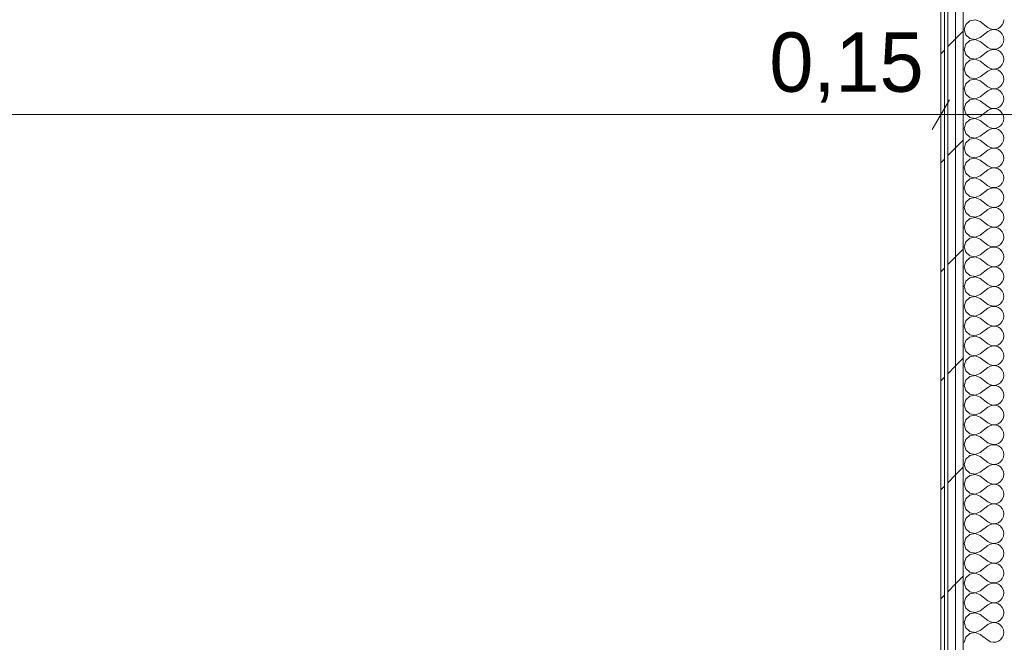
# Model space of a CAD drawing. Header units: millimetres. Extents: x -40968 to 11883, y -17757 to 4746.
# Tile 124 of 227: x -13983 to -12322, y 183 to 1233. Entities that reach past the tile are written whole.
import ezdxf

# ---------------------------------------------------------------- set-up
doc = ezdxf.new("R2010")
doc.units = ezdxf.units.MM
doc.header["$MEASUREMENT"] = 0
doc.linetypes.add('Wipeout_Contour', pattern=[1000, 0, -1000])
doc.layers.add('Nuevo_06_COT_Generals', color=7, linetype='Continuous')
doc.layers.add('Nuevo_08_E_Envans secs', color=7, linetype='Continuous')
doc.layers.add('Nuevo_06_COT_Generals_Pluma_Nº__1', color=7, linetype='Continuous', lineweight=5)
doc.layers.add('Nuevo_08_E_Envans secs_Pluma_Nº__1', color=7, linetype='Continuous', lineweight=5)
for name, color, linetype, lineweight, true_color in [('Nuevo_08_E_Envans secs_Pluma_Nº__102', 7, 'Continuous', 5, 0xcccccc), ('Nuevo_08_E_Envans secs_Pluma_Nº__171', 171, 'Continuous', 13, 0xaaaaff), ('Nuevo_08_E_Envans secs_Pluma_Nº__177', 7, 'Continuous', 15, 0xf7e046)]:
    doc.layers.add(name, color=color, linetype=linetype, lineweight=lineweight, true_color=true_color)
doc.styles.add('Estilo_Generado_1', font='txt')
doc.dimstyles.new('Estilo_Generado__1', dxfattribs={"dimtxt": 100, "dimasz": 38, "dimexe": 0.18, "dimexo": 300, "dimgap": 0, "dimtad": 1, "dimtih": 1, "dimtoh": 1, "dimlfac": 0.001, "dimzin": 0, "dimdsep": 46, "dimtxsty": 'Estilo_Generado_1', "dimblk": 'ARROWHEAD_2', "dimblk1": 'ARROWHEAD_2', "dimblk2": 'ARROWHEAD_2', "dimcen": 0.09, "dimclrd": 7, "dimclre": 7, "dimclrt": 7, "dimadec": 0, "dimazin": 0, "dimtfac": 1, "dimtdec": 4, "dimtmove": 0, "dimatfit": 3, "dimfxl": 0, "dimtolj": 1, "dimtzin": 0, "dimarcsym": 0})
pattern_1 = [(45, (0, 0), (-183.848, 183.848), [195, -65]), (45, (7e-14, 183.85), (-183.848, 183.848), [195, -65])]

# ---------------------------------------------------------------- blocks, each defined once
blk = doc.blocks.new('*X268')
at = {"layer": 'Nuevo_08_E_Envans secs_Pluma_Nº__102', "color": 254, "linetype": 'Continuous', "lineweight": 5, "true_color": 0xcccccc}
for p, q in [((-12380, 1231.6), (-12386.7, 1225.4)), ((-12371, 1233.3), (-12380, 1231.6)), ((-12362.5, 1230), (-12371, 1233.3)), ((-12362.5, 1230), (-12349.2, 1220)), ((-12323.1, 1228.8), (-12322.5, 1233.3)), ((-12386.7, 1225.4), (-12389.2, 1216.7)), ((-12389.2, 1216.7), (-12386.7, 1207.9)), ((-12362.5, 1203.3), (-12349.2, 1213.3)), ((-12349.2, 1220), (-12345.1, 1217.8)), ((-12345.1, 1215.6), (-12349.2, 1213.3)), ((-12345.1, 1217.8), (-12340.7, 1216.7)), ((-12340.7, 1216.6), (-12345.1, 1215.6)), ((-12340.7, 1216.7), (-12336.1, 1217)), ((-12336.1, 1216.4), (-12340.7, 1216.6)), ((-12336.1, 1217), (-12331.7, 1218.4)), ((-12331.7, 1214.9), (-12336.1, 1216.4)), ((-12331.7, 1218.4), (-12327.9, 1221)), ((-12327.9, 1212.3), (-12331.7, 1214.9)), ((-12327.9, 1221), (-12325, 1224.6)), ((-12325, 1224.6), (-12323.1, 1228.8)), ((-12386.7, 1207.9), (-12380, 1201.8)), ((-12380, 1198.2), (-12386.7, 1192.1)), ((-12380, 1201.8), (-12371, 1200.1)), ((-12371, 1199.9), (-12380, 1198.2)), ((-12371, 1200.1), (-12362.5, 1203.3)), ((-12362.5, 1196.7), (-12371, 1199.9)), ((-12362.5, 1196.7), (-12349.2, 1186.7)), ((-12325, 1208.8), (-12327.9, 1212.3)), ((-12323.1, 1204.6), (-12325, 1208.8)), ((-12322.5, 1200), (-12323.1, 1204.6)), ((-12323.1, 1195.4), (-12322.5, 1200)), ((-12386.7, 1192.1), (-12389.2, 1183.3)), ((-12389.2, 1183.3), (-12386.7, 1174.6)), ((-12362.5, 1170), (-12349.2, 1180)), ((-12349.2, 1186.7), (-12345.1, 1184.4)), ((-12345.1, 1182.2), (-12349.2, 1180)), ((-12345.1, 1184.4), (-12340.7, 1183.4)), ((-12340.7, 1183.3), (-12345.1, 1182.2)), ((-12340.7, 1183.4), (-12336.1, 1183.6)), ((-12336.1, 1183), (-12340.7, 1183.3)), ((-12336.1, 1183.6), (-12331.7, 1185.1)), ((-12331.7, 1181.6), (-12336.1, 1183)), ((-12331.7, 1185.1), (-12327.9, 1187.7)), ((-12327.9, 1179), (-12331.7, 1181.6)), ((-12327.9, 1187.7), (-12325, 1191.2)), ((-12325, 1191.2), (-12323.1, 1195.4)), ((-12386.7, 1174.6), (-12380, 1168.4)), ((-12380, 1164.9), (-12386.7, 1158.8)), ((-12380, 1168.4), (-12371, 1166.7)), ((-12371, 1166.6), (-12380, 1164.9)), ((-12371, 1166.7), (-12362.5, 1170)), ((-12362.5, 1163.3), (-12371, 1166.6)), ((-12362.5, 1163.3), (-12349.2, 1153.3)), ((-12325, 1175.4), (-12327.9, 1179)), ((-12323.1, 1171.2), (-12325, 1175.4)), ((-12322.5, 1166.7), (-12323.1, 1171.2)), ((-12323.1, 1162.1), (-12322.5, 1166.7)), ((-12386.7, 1158.8), (-12389.2, 1150)), ((-12389.2, 1150), (-12386.7, 1141.2)), ((-12362.5, 1136.7), (-12349.2, 1146.7)), ((-12349.2, 1153.3), (-12345.1, 1151.1)), ((-12345.1, 1148.9), (-12349.2, 1146.7)), ((-12345.1, 1151.1), (-12340.7, 1150.1)), ((-12340.7, 1149.9), (-12345.1, 1148.9)), ((-12340.7, 1150.1), (-12336.1, 1150.3)), ((-12336.1, 1149.7), (-12340.7, 1149.9)), ((-12336.1, 1150.3), (-12331.7, 1151.8)), ((-12331.7, 1148.2), (-12336.1, 1149.7)), ((-12331.7, 1151.8), (-12327.9, 1154.4)), ((-12327.9, 1145.6), (-12331.7, 1148.2)), ((-12327.9, 1154.4), (-12325, 1157.9)), ((-12325, 1157.9), (-12323.1, 1162.1)), ((-12386.7, 1141.2), (-12380, 1135.1)), ((-12380, 1131.6), (-12386.7, 1125.4)), ((-12380, 1135.1), (-12371, 1133.4)), ((-12371, 1133.3), (-12380, 1131.6)), ((-12371, 1133.4), (-12362.5, 1136.7)), ((-12362.5, 1130), (-12371, 1133.3)), ((-12362.5, 1130), (-12349.2, 1120)), ((-12325, 1142.1), (-12327.9, 1145.6)), ((-12323.1, 1137.9), (-12325, 1142.1)), ((-12322.5, 1133.3), (-12323.1, 1137.9)), ((-12323.1, 1128.8), (-12322.5, 1133.3)), ((-12386.7, 1125.4), (-12389.2, 1116.7)), ((-12389.2, 1116.7), (-12386.7, 1107.9)), ((-12362.5, 1103.3), (-12349.2, 1113.3)), ((-12349.2, 1120), (-12345.1, 1117.8)), ((-12345.1, 1115.6), (-12349.2, 1113.3)), ((-12345.1, 1117.8), (-12340.7, 1116.7)), ((-12340.7, 1116.6), (-12345.1, 1115.6)), ((-12340.7, 1116.7), (-12336.1, 1117)), ((-12336.1, 1116.4), (-12340.7, 1116.6)), ((-12336.1, 1117), (-12331.7, 1118.4)), ((-12331.7, 1114.9), (-12336.1, 1116.4)), ((-12331.7, 1118.4), (-12327.9, 1121)), ((-12327.9, 1112.3), (-12331.7, 1114.9)), ((-12327.9, 1121), (-12325, 1124.6)), ((-12325, 1124.6), (-12323.1, 1128.8)), ((-12386.7, 1107.9), (-12380, 1101.8)), ((-12380, 1098.2), (-12386.7, 1092.1)), ((-12380, 1101.8), (-12371, 1100.1)), ((-12371, 1099.9), (-12380, 1098.2)), ((-12371, 1100.1), (-12362.5, 1103.3)), ((-12362.5, 1096.7), (-12371, 1099.9)), ((-12362.5, 1096.7), (-12349.2, 1086.7)), ((-12325, 1108.8), (-12327.9, 1112.3)), ((-12323.1, 1104.6), (-12325, 1108.8)), ((-12322.5, 1100), (-12323.1, 1104.6)), ((-12323.1, 1095.4), (-12322.5, 1100)), ((-12386.7, 1092.1), (-12389.2, 1083.3)), ((-12389.2, 1083.3), (-12386.7, 1074.6)), ((-12362.5, 1070), (-12349.2, 1080)), ((-12349.2, 1086.7), (-12345.1, 1084.4)), ((-12345.1, 1082.2), (-12349.2, 1080)), ((-12345.1, 1084.4), (-12340.7, 1083.4)), ((-12340.7, 1083.3), (-12345.1, 1082.2)), ((-12340.7, 1083.4), (-12336.1, 1083.6)), ((-12336.1, 1083), (-12340.7, 1083.3)), ((-12336.1, 1083.6), (-12331.7, 1085.1)), ((-12331.7, 1081.6), (-12336.1, 1083)), ((-12331.7, 1085.1), (-12327.9, 1087.7)), ((-12327.9, 1079), (-12331.7, 1081.6)), ((-12327.9, 1087.7), (-12325, 1091.2)), ((-12325, 1091.2), (-12323.1, 1095.4)), ((-12386.7, 1074.6), (-12380, 1068.4)), ((-12380, 1064.9), (-12386.7, 1058.8)), ((-12380, 1068.4), (-12371, 1066.7)), ((-12371, 1066.6), (-12380, 1064.9)), ((-12371, 1066.7), (-12362.5, 1070)), ((-12362.5, 1063.3), (-12371, 1066.6)), ((-12362.5, 1063.3), (-12349.2, 1053.3)), ((-12325, 1075.4), (-12327.9, 1079)), ((-12323.1, 1071.2), (-12325, 1075.4)), ((-12322.5, 1066.7), (-12323.1, 1071.2)), ((-12323.1, 1062.1), (-12322.5, 1066.7)), ((-12386.7, 1058.8), (-12389.2, 1050)), ((-12389.2, 1050), (-12386.7, 1041.2)), ((-12362.5, 1036.7), (-12349.2, 1046.7)), ((-12349.2, 1053.3), (-12345.1, 1051.1)), ((-12345.1, 1048.9), (-12349.2, 1046.7)), ((-12345.1, 1051.1), (-12340.7, 1050.1)), ((-12340.7, 1049.9), (-12345.1, 1048.9)), ((-12340.7, 1050.1), (-12336.1, 1050.3)), ((-12336.1, 1049.7), (-12340.7, 1049.9)), ((-12336.1, 1050.3), (-12331.7, 1051.8)), ((-12331.7, 1048.2), (-12336.1, 1049.7)), ((-12331.7, 1051.8), (-12327.9, 1054.4)), ((-12327.9, 1045.6), (-12331.7, 1048.2)), ((-12327.9, 1054.4), (-12325, 1057.9)), ((-12325, 1057.9), (-12323.1, 1062.1)), ((-12386.7, 1041.2), (-12380, 1035.1)), ((-12380, 1031.6), (-12386.7, 1025.4)), ((-12380, 1035.1), (-12371, 1033.4)), ((-12371, 1033.3), (-12380, 1031.6)), ((-12371, 1033.4), (-12362.5, 1036.7)), ((-12362.5, 1030), (-12371, 1033.3)), ((-12325, 1042.1), (-12327.9, 1045.6)), ((-12323.1, 1037.9), (-12325, 1042.1)), ((-12322.5, 1033.3), (-12323.1, 1037.9)), ((-12323.1, 1028.8), (-12322.5, 1033.3)), ((-12386.7, 1025.4), (-12389.2, 1016.7)), ((-12389.2, 1016.7), (-12386.7, 1007.9)), ((-12362.5, 1030), (-12349.2, 1020)), ((-12349.2, 1020), (-12345.1, 1017.8)), ((-12345.1, 1015.6), (-12349.2, 1013.3)), ((-12345.1, 1017.8), (-12340.7, 1016.7)), ((-12340.7, 1016.6), (-12345.1, 1015.6)), ((-12340.7, 1016.7), (-12336.1, 1017)), ((-12336.1, 1016.4), (-12340.7, 1016.6)), ((-12336.1, 1017), (-12331.7, 1018.4)), ((-12331.7, 1014.9), (-12336.1, 1016.4)), ((-12331.7, 1018.4), (-12327.9, 1021)), ((-12327.9, 1012.3), (-12331.7, 1014.9)), ((-12327.9, 1021), (-12325, 1024.6)), ((-12325, 1024.6), (-12323.1, 1028.8)), ((-12386.7, 1007.9), (-12380, 1001.8)), ((-12380, 998.2), (-12386.7, 992.1)), ((-12380, 1001.8), (-12371, 1000.1)), ((-12371, 999.9), (-12380, 998.2)), ((-12371, 1000.1), (-12362.5, 1003.3)), ((-12362.5, 996.7), (-12371, 999.9)), ((-12362.5, 1003.3), (-12349.2, 1013.3)), ((-12325, 1008.8), (-12327.9, 1012.3)), ((-12323.1, 1004.6), (-12325, 1008.8)), ((-12322.5, 1000), (-12323.1, 1004.6)), ((-12323.1, 995.4), (-12322.5, 1000)), ((-12386.7, 992.1), (-12389.2, 983.3)), ((-12389.2, 983.3), (-12386.7, 974.6)), ((-12362.5, 996.7), (-12349.2, 986.7)), ((-12349.2, 986.7), (-12345.1, 984.4)), ((-12345.1, 982.2), (-12349.2, 980)), ((-12345.1, 984.4), (-12340.7, 983.4)), ((-12340.7, 983.3), (-12345.1, 982.2)), ((-12340.7, 983.4), (-12336.1, 983.6)), ((-12336.1, 983), (-12340.7, 983.3)), ((-12336.1, 983.6), (-12331.7, 985.1)), ((-12331.7, 981.6), (-12336.1, 983)), ((-12331.7, 985.1), (-12327.9, 987.7)), ((-12327.9, 979), (-12331.7, 981.6)), ((-12327.9, 987.7), (-12325, 991.2)), ((-12325, 991.2), (-12323.1, 995.4)), ((-12386.7, 974.6), (-12380, 968.4)), ((-12380, 964.9), (-12386.7, 958.8)), ((-12380, 968.4), (-12371, 966.7)), ((-12371, 966.6), (-12380, 964.9)), ((-12371, 966.7), (-12362.5, 970)), ((-12362.5, 963.3), (-12371, 966.6)), ((-12362.5, 970), (-12349.2, 980)), ((-12325, 975.4), (-12327.9, 979)), ((-12323.1, 971.2), (-12325, 975.4)), ((-12322.5, 966.7), (-12323.1, 971.2)), ((-12323.1, 962.1), (-12322.5, 966.7)), ((-12386.7, 958.8), (-12389.2, 950)), ((-12389.2, 950), (-12386.7, 941.2)), ((-12362.5, 963.3), (-12349.2, 953.3)), ((-12349.2, 953.3), (-12345.1, 951.1)), ((-12345.1, 948.9), (-12349.2, 946.7)), ((-12345.1, 951.1), (-12340.7, 950.1)), ((-12340.7, 949.9), (-12345.1, 948.9)), ((-12340.7, 950.1), (-12336.1, 950.3)), ((-12336.1, 949.7), (-12340.7, 949.9)), ((-12336.1, 950.3), (-12331.7, 951.8)), ((-12331.7, 948.2), (-12336.1, 949.7)), ((-12331.7, 951.8), (-12327.9, 954.4)), ((-12327.9, 945.6), (-12331.7, 948.2)), ((-12327.9, 954.4), (-12325, 957.9)), ((-12325, 957.9), (-12323.1, 962.1)), ((-12386.7, 941.2), (-12380, 935.1)), ((-12380, 931.6), (-12386.7, 925.4)), ((-12380, 935.1), (-12371, 933.4)), ((-12371, 933.3), (-12380, 931.6)), ((-12371, 933.4), (-12362.5, 936.7)), ((-12362.5, 930), (-12371, 933.3)), ((-12362.5, 936.7), (-12349.2, 946.7)), ((-12325, 942.1), (-12327.9, 945.6)), ((-12323.1, 937.9), (-12325, 942.1)), ((-12322.5, 933.3), (-12323.1, 937.9)), ((-12323.1, 928.8), (-12322.5, 933.3)), ((-12386.7, 925.4), (-12389.2, 916.7)), ((-12389.2, 916.7), (-12386.7, 907.9)), ((-12362.5, 930), (-12349.2, 920)), ((-12349.2, 920), (-12345.1, 917.8)), ((-12345.1, 915.6), (-12349.2, 913.3)), ((-12345.1, 917.8), (-12340.7, 916.7)), ((-12340.7, 916.6), (-12345.1, 915.6)), ((-12340.7, 916.7), (-12336.1, 917)), ((-12336.1, 916.4), (-12340.7, 916.6)), ((-12336.1, 917), (-12331.7, 918.4)), ((-12331.7, 914.9), (-12336.1, 916.4)), ((-12331.7, 918.4), (-12327.9, 921)), ((-12327.9, 912.3), (-12331.7, 914.9)), ((-12327.9, 921), (-12325, 924.6)), ((-12325, 924.6), (-12323.1, 928.8)), ((-12386.7, 907.9), (-12380, 901.8)), ((-12380, 898.2), (-12386.7, 892.1)), ((-12380, 901.8), (-12371, 900.1)), ((-12371, 899.9), (-12380, 898.2)), ((-12371, 900.1), (-12362.5, 903.3)), ((-12362.5, 896.7), (-12371, 899.9)), ((-12362.5, 903.3), (-12349.2, 913.3)), ((-12325, 908.8), (-12327.9, 912.3)), ((-12323.1, 904.6), (-12325, 908.8)), ((-12322.5, 900), (-12323.1, 904.6)), ((-12323.1, 895.4), (-12322.5, 900)), ((-12386.7, 892.1), (-12389.2, 883.3)), ((-12389.2, 883.3), (-12386.7, 874.6)), ((-12362.5, 896.7), (-12349.2, 886.7)), ((-12349.2, 886.7), (-12345.1, 884.4)), ((-12345.1, 882.2), (-12349.2, 880)), ((-12345.1, 884.4), (-12340.7, 883.4)), ((-12340.7, 883.3), (-12345.1, 882.2)), ((-12340.7, 883.4), (-12336.1, 883.6)), ((-12336.1, 883), (-12340.7, 883.3)), ((-12336.1, 883.6), (-12331.7, 885.1)), ((-12331.7, 881.6), (-12336.1, 883)), ((-12331.7, 885.1), (-12327.9, 887.7)), ((-12327.9, 879), (-12331.7, 881.6)), ((-12327.9, 887.7), (-12325, 891.2)), ((-12325, 891.2), (-12323.1, 895.4)), ((-12386.7, 874.6), (-12380, 868.4)), ((-12380, 864.9), (-12386.7, 858.8)), ((-12380, 868.4), (-12371, 866.7)), ((-12371, 866.6), (-12380, 864.9)), ((-12371, 866.7), (-12362.5, 870)), ((-12362.5, 863.3), (-12371, 866.6)), ((-12362.5, 870), (-12349.2, 880)), ((-12325, 875.4), (-12327.9, 879)), ((-12323.1, 871.2), (-12325, 875.4)), ((-12322.5, 866.7), (-12323.1, 871.2)), ((-12323.1, 862.1), (-12322.5, 866.7)), ((-12386.7, 858.8), (-12389.2, 850)), ((-12389.2, 850), (-12386.7, 841.2)), ((-12362.5, 863.3), (-12349.2, 853.3)), ((-12349.2, 853.3), (-12345.1, 851.1)), ((-12345.1, 848.9), (-12349.2, 846.7)), ((-12345.1, 851.1), (-12340.7, 850.1)), ((-12340.7, 849.9), (-12345.1, 848.9)), ((-12340.7, 850.1), (-12336.1, 850.3)), ((-12336.1, 849.7), (-12340.7, 849.9)), ((-12336.1, 850.3), (-12331.7, 851.8)), ((-12331.7, 848.2), (-12336.1, 849.7)), ((-12331.7, 851.8), (-12327.9, 854.4)), ((-12327.9, 845.6), (-12331.7, 848.2)), ((-12327.9, 854.4), (-12325, 857.9)), ((-12325, 857.9), (-12323.1, 862.1)), ((-12386.7, 841.2), (-12380, 835.1)), ((-12380, 831.6), (-12386.7, 825.4)), ((-12380, 835.1), (-12371, 833.4)), ((-12371, 833.3), (-12380, 831.6)), ((-12371, 833.4), (-12362.5, 836.7)), ((-12362.5, 830), (-12371, 833.3)), ((-12362.5, 836.7), (-12349.2, 846.7)), ((-12325, 842.1), (-12327.9, 845.6)), ((-12323.1, 837.9), (-12325, 842.1)), ((-12322.5, 833.3), (-12323.1, 837.9)), ((-12323.1, 828.8), (-12322.5, 833.3)), ((-12386.7, 825.4), (-12389.2, 816.7)), ((-12389.2, 816.7), (-12386.7, 807.9)), ((-12362.5, 830), (-12349.2, 820)), ((-12349.2, 820), (-12345.1, 817.8)), ((-12345.1, 815.6), (-12349.2, 813.3)), ((-12345.1, 817.8), (-12340.7, 816.7)), ((-12340.7, 816.6), (-12345.1, 815.6)), ((-12340.7, 816.7), (-12336.1, 817)), ((-12336.1, 816.4), (-12340.7, 816.6)), ((-12336.1, 817), (-12331.7, 818.4)), ((-12331.7, 814.9), (-12336.1, 816.4)), ((-12331.7, 818.4), (-12327.9, 821)), ((-12327.9, 812.3), (-12331.7, 814.9)), ((-12327.9, 821), (-12325, 824.6)), ((-12325, 824.6), (-12323.1, 828.8)), ((-12386.7, 807.9), (-12380, 801.8)), ((-12380, 798.2), (-12386.7, 792.1)), ((-12380, 801.8), (-12371, 800.1)), ((-12371, 799.9), (-12380, 798.2)), ((-12371, 800.1), (-12362.5, 803.3)), ((-12362.5, 796.7), (-12371, 799.9)), ((-12362.5, 803.3), (-12349.2, 813.3)), ((-12325, 808.8), (-12327.9, 812.3)), ((-12323.1, 804.6), (-12325, 808.8)), ((-12322.5, 800), (-12323.1, 804.6)), ((-12323.1, 795.4), (-12322.5, 800)), ((-12386.7, 792.1), (-12389.2, 783.3)), ((-12389.2, 783.3), (-12386.7, 774.6)), ((-12362.5, 796.7), (-12349.2, 786.7)), ((-12349.2, 786.7), (-12345.1, 784.4)), ((-12345.1, 782.2), (-12349.2, 780)), ((-12345.1, 784.4), (-12340.7, 783.4)), ((-12340.7, 783.3), (-12345.1, 782.2)), ((-12340.7, 783.4), (-12336.1, 783.6)), ((-12336.1, 783), (-12340.7, 783.3)), ((-12336.1, 783.6), (-12331.7, 785.1)), ((-12331.7, 781.6), (-12336.1, 783)), ((-12331.7, 785.1), (-12327.9, 787.7)), ((-12327.9, 779), (-12331.7, 781.6)), ((-12327.9, 787.7), (-12325, 791.2)), ((-12325, 791.2), (-12323.1, 795.4)), ((-12386.7, 774.6), (-12380, 768.4)), ((-12380, 764.9), (-12386.7, 758.8)), ((-12380, 768.4), (-12371, 766.7)), ((-12371, 766.6), (-12380, 764.9)), ((-12371, 766.7), (-12362.5, 770)), ((-12362.5, 763.3), (-12371, 766.6)), ((-12362.5, 770), (-12349.2, 780)), ((-12325, 775.4), (-12327.9, 779)), ((-12323.1, 771.2), (-12325, 775.4)), ((-12322.5, 766.7), (-12323.1, 771.2)), ((-12323.1, 762.1), (-12322.5, 766.7)), ((-12386.7, 758.8), (-12389.2, 750)), ((-12389.2, 750), (-12386.7, 741.2)), ((-12362.5, 763.3), (-12349.2, 753.3)), ((-12349.2, 753.3), (-12345.1, 751.1)), ((-12345.1, 748.9), (-12349.2, 746.7)), ((-12345.1, 751.1), (-12340.7, 750.1)), ((-12340.7, 749.9), (-12345.1, 748.9)), ((-12340.7, 750.1), (-12336.1, 750.3)), ((-12336.1, 749.7), (-12340.7, 749.9)), ((-12336.1, 750.3), (-12331.7, 751.8)), ((-12331.7, 748.2), (-12336.1, 749.7)), ((-12331.7, 751.8), (-12327.9, 754.4)), ((-12327.9, 745.6), (-12331.7, 748.2)), ((-12327.9, 754.4), (-12325, 757.9)), ((-12325, 757.9), (-12323.1, 762.1)), ((-12386.7, 741.2), (-12380, 735.1)), ((-12380, 731.6), (-12386.7, 725.4)), ((-12380, 735.1), (-12371, 733.4)), ((-12371, 733.3), (-12380, 731.6)), ((-12371, 733.4), (-12362.5, 736.7)), ((-12362.5, 730), (-12371, 733.3)), ((-12362.5, 736.7), (-12349.2, 746.7)), ((-12325, 742.1), (-12327.9, 745.6)), ((-12323.1, 737.9), (-12325, 742.1)), ((-12322.5, 733.3), (-12323.1, 737.9)), ((-12323.1, 728.8), (-12322.5, 733.3)), ((-12386.7, 725.4), (-12389.2, 716.7)), ((-12389.2, 716.7), (-12386.7, 707.9)), ((-12362.5, 730), (-12349.2, 720)), ((-12349.2, 720), (-12345.1, 717.8)), ((-12345.1, 715.6), (-12349.2, 713.3)), ((-12345.1, 717.8), (-12340.7, 716.7)), ((-12340.7, 716.6), (-12345.1, 715.6)), ((-12340.7, 716.7), (-12336.1, 717)), ((-12336.1, 716.4), (-12340.7, 716.6)), ((-12336.1, 717), (-12331.7, 718.4)), ((-12331.7, 714.9), (-12336.1, 716.4)), ((-12331.7, 718.4), (-12327.9, 721)), ((-12327.9, 712.3), (-12331.7, 714.9)), ((-12327.9, 721), (-12325, 724.6)), ((-12325, 724.6), (-12323.1, 728.8)), ((-12386.7, 707.9), (-12380, 701.8)), ((-12380, 698.2), (-12386.7, 692.1)), ((-12380, 701.8), (-12371, 700.1)), ((-12371, 699.9), (-12380, 698.2)), ((-12371, 700.1), (-12362.5, 703.3)), ((-12362.5, 696.7), (-12371, 699.9)), ((-12362.5, 703.3), (-12349.2, 713.3)), ((-12325, 708.8), (-12327.9, 712.3)), ((-12323.1, 704.6), (-12325, 708.8)), ((-12322.5, 700), (-12323.1, 704.6)), ((-12323.1, 695.4), (-12322.5, 700)), ((-12386.7, 692.1), (-12389.2, 683.3)), ((-12389.2, 683.3), (-12386.7, 674.6)), ((-12362.5, 696.7), (-12349.2, 686.7)), ((-12349.2, 686.7), (-12345.1, 684.4)), ((-12345.1, 682.2), (-12349.2, 680)), ((-12345.1, 684.4), (-12340.7, 683.4)), ((-12340.7, 683.3), (-12345.1, 682.2)), ((-12340.7, 683.4), (-12336.1, 683.6)), ((-12336.1, 683), (-12340.7, 683.3)), ((-12336.1, 683.6), (-12331.7, 685.1)), ((-12331.7, 681.6), (-12336.1, 683)), ((-12331.7, 685.1), (-12327.9, 687.7)), ((-12327.9, 679), (-12331.7, 681.6)), ((-12327.9, 687.7), (-12325, 691.2)), ((-12325, 691.2), (-12323.1, 695.4)), ((-12386.7, 674.6), (-12380, 668.4)), ((-12380, 664.9), (-12386.7, 658.8)), ((-12380, 668.4), (-12371, 666.7)), ((-12371, 666.6), (-12380, 664.9)), ((-12371, 666.7), (-12362.5, 670)), ((-12362.5, 663.3), (-12371, 666.6)), ((-12362.5, 670), (-12349.2, 680)), ((-12325, 675.4), (-12327.9, 679)), ((-12323.1, 671.2), (-12325, 675.4)), ((-12322.5, 666.7), (-12323.1, 671.2)), ((-12323.1, 662.1), (-12322.5, 666.7)), ((-12386.7, 658.8), (-12389.2, 650)), ((-12389.2, 650), (-12386.7, 641.2)), ((-12362.5, 663.3), (-12349.2, 653.3)), ((-12349.2, 653.3), (-12345.1, 651.1)), ((-12345.1, 648.9), (-12349.2, 646.7)), ((-12345.1, 651.1), (-12340.7, 650.1)), ((-12340.7, 649.9), (-12345.1, 648.9)), ((-12340.7, 650.1), (-12336.1, 650.3)), ((-12336.1, 649.7), (-12340.7, 649.9)), ((-12336.1, 650.3), (-12331.7, 651.8)), ((-12331.7, 648.2), (-12336.1, 649.7)), ((-12331.7, 651.8), (-12327.9, 654.4)), ((-12327.9, 645.6), (-12331.7, 648.2)), ((-12327.9, 654.4), (-12325, 657.9)), ((-12325, 657.9), (-12323.1, 662.1)), ((-12386.7, 641.2), (-12380, 635.1)), ((-12380, 631.6), (-12386.7, 625.4)), ((-12380, 635.1), (-12371, 633.4)), ((-12371, 633.3), (-12380, 631.6)), ((-12371, 633.4), (-12362.5, 636.7)), ((-12362.5, 630), (-12371, 633.3)), ((-12362.5, 636.7), (-12349.2, 646.7)), ((-12325, 642.1), (-12327.9, 645.6)), ((-12323.1, 637.9), (-12325, 642.1)), ((-12322.5, 633.3), (-12323.1, 637.9)), ((-12323.1, 628.8), (-12322.5, 633.3)), ((-12386.7, 625.4), (-12389.2, 616.7)), ((-12389.2, 616.7), (-12386.7, 607.9)), ((-12362.5, 630), (-12349.2, 620)), ((-12349.2, 620), (-12345.1, 617.8)), ((-12345.1, 615.6), (-12349.2, 613.3)), ((-12345.1, 617.8), (-12340.7, 616.7)), ((-12340.7, 616.6), (-12345.1, 615.6)), ((-12340.7, 616.7), (-12336.1, 617)), ((-12336.1, 616.4), (-12340.7, 616.6)), ((-12336.1, 617), (-12331.7, 618.4)), ((-12331.7, 614.9), (-12336.1, 616.4)), ((-12331.7, 618.4), (-12327.9, 621)), ((-12327.9, 612.3), (-12331.7, 614.9)), ((-12327.9, 621), (-12325, 624.6)), ((-12325, 624.6), (-12323.1, 628.8)), ((-12386.7, 607.9), (-12380, 601.8)), ((-12380, 598.2), (-12386.7, 592.1)), ((-12380, 601.8), (-12371, 600.1)), ((-12371, 599.9), (-12380, 598.2)), ((-12371, 600.1), (-12362.5, 603.3)), ((-12362.5, 596.7), (-12371, 599.9)), ((-12362.5, 603.3), (-12349.2, 613.3)), ((-12325, 608.8), (-12327.9, 612.3)), ((-12323.1, 604.6), (-12325, 608.8)), ((-12322.5, 600), (-12323.1, 604.6)), ((-12323.1, 595.4), (-12322.5, 600)), ((-12386.7, 592.1), (-12389.2, 583.3)), ((-12389.2, 583.3), (-12386.7, 574.6)), ((-12362.5, 596.7), (-12349.2, 586.7)), ((-12349.2, 586.7), (-12345.1, 584.4)), ((-12345.1, 582.2), (-12349.2, 580)), ((-12345.1, 584.4), (-12340.7, 583.4)), ((-12340.7, 583.3), (-12345.1, 582.2)), ((-12340.7, 583.4), (-12336.1, 583.6)), ((-12336.1, 583), (-12340.7, 583.3)), ((-12336.1, 583.6), (-12331.7, 585.1)), ((-12331.7, 581.6), (-12336.1, 583)), ((-12331.7, 585.1), (-12327.9, 587.7)), ((-12327.9, 579), (-12331.7, 581.6)), ((-12327.9, 587.7), (-12325, 591.2)), ((-12325, 591.2), (-12323.1, 595.4)), ((-12386.7, 574.6), (-12380, 568.4)), ((-12380, 564.9), (-12386.7, 558.8)), ((-12380, 568.4), (-12371, 566.7)), ((-12371, 566.6), (-12380, 564.9)), ((-12371, 566.7), (-12362.5, 570)), ((-12362.5, 563.3), (-12371, 566.6)), ((-12362.5, 570), (-12349.2, 580)), ((-12325, 575.4), (-12327.9, 579)), ((-12323.1, 571.2), (-12325, 575.4)), ((-12322.5, 566.7), (-12323.1, 571.2)), ((-12323.1, 562.1), (-12322.5, 566.7)), ((-12386.7, 558.8), (-12389.2, 550)), ((-12389.2, 550), (-12386.7, 541.2)), ((-12362.5, 563.3), (-12349.2, 553.3)), ((-12349.2, 553.3), (-12345.1, 551.1)), ((-12345.1, 548.9), (-12349.2, 546.7)), ((-12345.1, 551.1), (-12340.7, 550.1)), ((-12340.7, 549.9), (-12345.1, 548.9)), ((-12340.7, 550.1), (-12336.1, 550.3)), ((-12336.1, 549.7), (-12340.7, 549.9)), ((-12336.1, 550.3), (-12331.7, 551.8)), ((-12331.7, 548.2), (-12336.1, 549.7)), ((-12331.7, 551.8), (-12327.9, 554.4)), ((-12327.9, 545.6), (-12331.7, 548.2)), ((-12327.9, 554.4), (-12325, 557.9)), ((-12325, 557.9), (-12323.1, 562.1)), ((-12386.7, 541.2), (-12380, 535.1)), ((-12380, 535.1), (-12371, 533.4)), ((-12371, 533.3), (-12380, 531.6)), ((-12371, 533.4), (-12362.5, 536.7)), ((-12362.5, 530), (-12371, 533.3)), ((-12362.5, 536.7), (-12349.2, 546.7)), ((-12325, 542.1), (-12327.9, 545.6)), ((-12323.1, 537.9), (-12325, 542.1)), ((-12322.5, 533.3), (-12323.1, 537.9)), ((-12323.1, 528.8), (-12322.5, 533.3)), ((-12386.7, 525.4), (-12389.2, 516.7)), ((-12389.2, 516.7), (-12386.7, 507.9)), ((-12380, 531.6), (-12386.7, 525.4)), ((-12362.5, 530), (-12349.2, 520)), ((-12349.2, 520), (-12345.1, 517.8)), ((-12345.1, 515.6), (-12349.2, 513.3)), ((-12345.1, 517.8), (-12340.7, 516.7)), ((-12340.7, 516.6), (-12345.1, 515.6)), ((-12340.7, 516.7), (-12336.1, 517)), ((-12336.1, 516.4), (-12340.7, 516.6)), ((-12336.1, 517), (-12331.7, 518.4)), ((-12331.7, 514.9), (-12336.1, 516.4)), ((-12331.7, 518.4), (-12327.9, 521)), ((-12327.9, 521), (-12325, 524.6)), ((-12325, 524.6), (-12323.1, 528.8)), ((-12386.7, 507.9), (-12380, 501.8)), ((-12380, 501.8), (-12371, 500.1)), ((-12371, 499.9), (-12380, 498.2)), ((-12371, 500.1), (-12362.5, 503.3)), ((-12362.5, 496.7), (-12371, 499.9)), ((-12362.5, 503.3), (-12349.2, 513.3)), ((-12327.9, 512.3), (-12331.7, 514.9)), ((-12325, 508.8), (-12327.9, 512.3)), ((-12323.1, 504.6), (-12325, 508.8)), ((-12322.5, 500), (-12323.1, 504.6)), ((-12323.1, 495.4), (-12322.5, 500)), ((-12386.7, 492.1), (-12389.2, 483.3)), ((-12389.2, 483.3), (-12386.7, 474.6)), ((-12380, 498.2), (-12386.7, 492.1)), ((-12362.5, 496.7), (-12349.2, 486.7)), ((-12349.2, 486.7), (-12345.1, 484.4)), ((-12345.1, 482.2), (-12349.2, 480)), ((-12345.1, 484.4), (-12340.7, 483.4)), ((-12340.7, 483.3), (-12345.1, 482.2)), ((-12340.7, 483.4), (-12336.1, 483.6)), ((-12336.1, 483), (-12340.7, 483.3)), ((-12336.1, 483.6), (-12331.7, 485.1)), ((-12331.7, 481.6), (-12336.1, 483)), ((-12331.7, 485.1), (-12327.9, 487.7)), ((-12327.9, 487.7), (-12325, 491.2)), ((-12325, 491.2), (-12323.1, 495.4)), ((-12386.7, 474.6), (-12380, 468.4)), ((-12380, 468.4), (-12371, 466.7)), ((-12371, 466.6), (-12380, 464.9)), ((-12371, 466.7), (-12362.5, 470)), ((-12362.5, 463.3), (-12371, 466.6)), ((-12362.5, 470), (-12349.2, 480)), ((-12327.9, 479), (-12331.7, 481.6)), ((-12325, 475.4), (-12327.9, 479)), ((-12323.1, 471.2), (-12325, 475.4)), ((-12322.5, 466.7), (-12323.1, 471.2)), ((-12323.1, 462.1), (-12322.5, 466.7)), ((-12386.7, 458.8), (-12389.2, 450)), ((-12389.2, 450), (-12386.7, 441.2)), ((-12380, 464.9), (-12386.7, 458.8)), ((-12362.5, 463.3), (-12349.2, 453.3)), ((-12349.2, 453.3), (-12345.1, 451.1)), ((-12345.1, 448.9), (-12349.2, 446.7)), ((-12345.1, 451.1), (-12340.7, 450.1)), ((-12340.7, 449.9), (-12345.1, 448.9)), ((-12340.7, 450.1), (-12336.1, 450.3)), ((-12336.1, 449.7), (-12340.7, 449.9)), ((-12336.1, 450.3), (-12331.7, 451.8)), ((-12331.7, 448.2), (-12336.1, 449.7)), ((-12331.7, 451.8), (-12327.9, 454.4)), ((-12327.9, 454.4), (-12325, 457.9)), ((-12325, 457.9), (-12323.1, 462.1)), ((-12386.7, 441.2), (-12380, 435.1)), ((-12380, 435.1), (-12371, 433.4)), ((-12371, 433.3), (-12380, 431.6)), ((-12371, 433.4), (-12362.5, 436.7)), ((-12362.5, 430), (-12371, 433.3)), ((-12362.5, 436.7), (-12349.2, 446.7)), ((-12327.9, 445.6), (-12331.7, 448.2)), ((-12325, 442.1), (-12327.9, 445.6)), ((-12323.1, 437.9), (-12325, 442.1)), ((-12322.5, 433.3), (-12323.1, 437.9)), ((-12323.1, 428.8), (-12322.5, 433.3)), ((-12386.7, 425.4), (-12389.2, 416.7)), ((-12389.2, 416.7), (-12386.7, 407.9)), ((-12380, 431.6), (-12386.7, 425.4)), ((-12362.5, 430), (-12349.2, 420)), ((-12349.2, 420), (-12345.1, 417.8)), ((-12345.1, 415.6), (-12349.2, 413.3)), ((-12345.1, 417.8), (-12340.7, 416.7)), ((-12340.7, 416.6), (-12345.1, 415.6)), ((-12340.7, 416.7), (-12336.1, 417)), ((-12336.1, 416.4), (-12340.7, 416.6)), ((-12336.1, 417), (-12331.7, 418.4)), ((-12331.7, 414.9), (-12336.1, 416.4)), ((-12331.7, 418.4), (-12327.9, 421)), ((-12327.9, 421), (-12325, 424.6)), ((-12325, 424.6), (-12323.1, 428.8)), ((-12386.7, 407.9), (-12380, 401.8)), ((-12380, 401.8), (-12371, 400.1)), ((-12371, 399.9), (-12380, 398.2)), ((-12371, 400.1), (-12362.5, 403.3)), ((-12362.5, 396.7), (-12371, 399.9)), ((-12362.5, 403.3), (-12349.2, 413.3)), ((-12327.9, 412.3), (-12331.7, 414.9)), ((-12325, 408.8), (-12327.9, 412.3)), ((-12323.1, 404.6), (-12325, 408.8)), ((-12322.5, 400), (-12323.1, 404.6)), ((-12323.1, 395.4), (-12322.5, 400)), ((-12386.7, 392.1), (-12389.2, 383.3)), ((-12389.2, 383.3), (-12386.7, 374.6)), ((-12380, 398.2), (-12386.7, 392.1)), ((-12362.5, 396.7), (-12349.2, 386.7)), ((-12349.2, 386.7), (-12345.1, 384.4)), ((-12345.1, 382.2), (-12349.2, 380)), ((-12345.1, 384.4), (-12340.7, 383.4)), ((-12340.7, 383.3), (-12345.1, 382.2)), ((-12340.7, 383.4), (-12336.1, 383.6)), ((-12336.1, 383), (-12340.7, 383.3)), ((-12336.1, 383.6), (-12331.7, 385.1)), ((-12331.7, 381.6), (-12336.1, 383)), ((-12331.7, 385.1), (-12327.9, 387.7)), ((-12327.9, 387.7), (-12325, 391.2)), ((-12325, 391.2), (-12323.1, 395.4)), ((-12386.7, 374.6), (-12380, 368.4)), ((-12380, 368.4), (-12371, 366.7)), ((-12371, 366.6), (-12380, 364.9)), ((-12371, 366.7), (-12362.5, 370)), ((-12362.5, 363.3), (-12371, 366.6)), ((-12362.5, 370), (-12349.2, 380)), ((-12327.9, 379), (-12331.7, 381.6)), ((-12325, 375.4), (-12327.9, 379)), ((-12323.1, 371.2), (-12325, 375.4)), ((-12322.5, 366.7), (-12323.1, 371.2)), ((-12323.1, 362.1), (-12322.5, 366.7)), ((-12386.7, 358.8), (-12389.2, 350)), ((-12389.2, 350), (-12386.7, 341.2)), ((-12380, 364.9), (-12386.7, 358.8)), ((-12362.5, 363.3), (-12349.2, 353.3)), ((-12349.2, 353.3), (-12345.1, 351.1)), ((-12345.1, 348.9), (-12349.2, 346.7)), ((-12345.1, 351.1), (-12340.7, 350.1)), ((-12340.7, 349.9), (-12345.1, 348.9)), ((-12340.7, 350.1), (-12336.1, 350.3)), ((-12336.1, 349.7), (-12340.7, 349.9)), ((-12336.1, 350.3), (-12331.7, 351.8)), ((-12331.7, 348.2), (-12336.1, 349.7)), ((-12331.7, 351.8), (-12327.9, 354.4)), ((-12327.9, 354.4), (-12325, 357.9)), ((-12325, 357.9), (-12323.1, 362.1)), ((-12386.7, 341.2), (-12380, 335.1)), ((-12380, 335.1), (-12371, 333.4)), ((-12371, 333.3), (-12380, 331.6)), ((-12371, 333.4), (-12362.5, 336.7)), ((-12362.5, 330), (-12371, 333.3)), ((-12362.5, 336.7), (-12349.2, 346.7)), ((-12327.9, 345.6), (-12331.7, 348.2)), ((-12325, 342.1), (-12327.9, 345.6)), ((-12323.1, 337.9), (-12325, 342.1)), ((-12322.5, 333.3), (-12323.1, 337.9)), ((-12323.1, 328.8), (-12322.5, 333.3)), ((-12386.7, 325.4), (-12389.2, 316.7)), ((-12389.2, 316.7), (-12386.7, 307.9)), ((-12380, 331.6), (-12386.7, 325.4)), ((-12362.5, 330), (-12349.2, 320)), ((-12349.2, 320), (-12345.1, 317.8)), ((-12345.1, 317.8), (-12340.7, 316.7)), ((-12340.7, 316.6), (-12345.1, 315.6)), ((-12340.7, 316.7), (-12336.1, 317)), ((-12336.1, 316.4), (-12340.7, 316.6)), ((-12336.1, 317), (-12331.7, 318.4)), ((-12331.7, 314.9), (-12336.1, 316.4)), ((-12331.7, 318.4), (-12327.9, 321)), ((-12327.9, 321), (-12325, 324.6)), ((-12325, 324.6), (-12323.1, 328.8)), ((-12386.7, 307.9), (-12380, 301.8)), ((-12380, 301.8), (-12371, 300.1)), ((-12371, 299.9), (-12380, 298.2)), ((-12371, 300.1), (-12362.5, 303.3)), ((-12362.5, 296.7), (-12371, 299.9)), ((-12362.5, 303.3), (-12349.2, 313.3)), ((-12345.1, 315.6), (-12349.2, 313.3)), ((-12327.9, 312.3), (-12331.7, 314.9)), ((-12325, 308.8), (-12327.9, 312.3)), ((-12323.1, 304.6), (-12325, 308.8)), ((-12322.5, 300), (-12323.1, 304.6)), ((-12323.1, 295.4), (-12322.5, 300)), ((-12386.7, 292.1), (-12389.2, 283.3)), ((-12389.2, 283.3), (-12386.7, 274.6)), ((-12380, 298.2), (-12386.7, 292.1)), ((-12362.5, 296.7), (-12349.2, 286.7)), ((-12349.2, 286.7), (-12345.1, 284.4)), ((-12345.1, 284.4), (-12340.7, 283.4)), ((-12340.7, 283.3), (-12345.1, 282.2)), ((-12340.7, 283.4), (-12336.1, 283.6)), ((-12336.1, 283), (-12340.7, 283.3)), ((-12336.1, 283.6), (-12331.7, 285.1)), ((-12331.7, 281.6), (-12336.1, 283)), ((-12331.7, 285.1), (-12327.9, 287.7)), ((-12327.9, 287.7), (-12325, 291.2)), ((-12325, 291.2), (-12323.1, 295.4)), ((-12386.7, 274.6), (-12380, 268.4)), ((-12380, 268.4), (-12371, 266.7)), ((-12371, 266.6), (-12380, 264.9)), ((-12371, 266.7), (-12362.5, 270)), ((-12362.5, 263.3), (-12371, 266.6)), ((-12362.5, 270), (-12349.2, 280)), ((-12345.1, 282.2), (-12349.2, 280)), ((-12327.9, 279), (-12331.7, 281.6)), ((-12325, 275.4), (-12327.9, 279)), ((-12323.1, 271.2), (-12325, 275.4)), ((-12322.5, 266.7), (-12323.1, 271.2)), ((-12323.1, 262.1), (-12322.5, 266.7)), ((-12386.7, 258.8), (-12389.2, 250)), ((-12389.2, 250), (-12386.7, 241.2)), ((-12380, 264.9), (-12386.7, 258.8)), ((-12362.5, 263.3), (-12349.2, 253.3)), ((-12349.2, 253.3), (-12345.1, 251.1)), ((-12345.1, 251.1), (-12340.7, 250.1)), ((-12340.7, 249.9), (-12345.1, 248.9)), ((-12340.7, 250.1), (-12336.1, 250.3)), ((-12336.1, 249.7), (-12340.7, 249.9)), ((-12336.1, 250.3), (-12331.7, 251.8)), ((-12331.7, 248.2), (-12336.1, 249.7)), ((-12331.7, 251.8), (-12327.9, 254.4)), ((-12327.9, 254.4), (-12325, 257.9)), ((-12325, 257.9), (-12323.1, 262.1)), ((-12386.7, 241.2), (-12380, 235.1)), ((-12380, 235.1), (-12371, 233.4)), ((-12371, 233.3), (-12380, 231.6)), ((-12371, 233.4), (-12362.5, 236.7)), ((-12362.5, 230), (-12371, 233.3)), ((-12362.5, 236.7), (-12349.2, 246.7)), ((-12345.1, 248.9), (-12349.2, 246.7)), ((-12327.9, 245.6), (-12331.7, 248.2)), ((-12325, 242.1), (-12327.9, 245.6)), ((-12323.1, 237.9), (-12325, 242.1)), ((-12322.5, 233.3), (-12323.1, 237.9)), ((-12323.1, 228.8), (-12322.5, 233.3)), ((-12386.7, 225.4), (-12389.2, 216.7)), ((-12389.2, 216.7), (-12386.7, 207.9)), ((-12380, 231.6), (-12386.7, 225.4)), ((-12362.5, 230), (-12349.2, 220)), ((-12349.2, 220), (-12345.1, 217.8)), ((-12345.1, 217.8), (-12340.7, 216.7)), ((-12340.7, 216.6), (-12345.1, 215.6)), ((-12340.7, 216.7), (-12336.1, 217)), ((-12336.1, 216.4), (-12340.7, 216.6)), ((-12336.1, 217), (-12331.7, 218.4)), ((-12331.7, 214.9), (-12336.1, 216.4)), ((-12331.7, 218.4), (-12327.9, 221)), ((-12327.9, 221), (-12325, 224.6)), ((-12325, 224.6), (-12323.1, 228.8)), ((-12386.7, 207.9), (-12380, 201.8)), ((-12380, 201.8), (-12371, 200.1)), ((-12371, 199.9), (-12380, 198.2)), ((-12371, 200.1), (-12362.5, 203.3)), ((-12362.5, 196.7), (-12371, 199.9)), ((-12362.5, 203.3), (-12349.2, 213.3)), ((-12345.1, 215.6), (-12349.2, 213.3)), ((-12327.9, 212.3), (-12331.7, 214.9)), ((-12325, 208.8), (-12327.9, 212.3)), ((-12323.1, 204.6), (-12325, 208.8)), ((-12322.5, 200), (-12323.1, 204.6)), ((-12323.1, 195.4), (-12322.5, 200)), ((-12386.7, 192.1), (-12389.2, 183.3)), ((-12380, 198.2), (-12386.7, 192.1)), ((-12362.5, 196.7), (-12349.2, 186.7)), ((-12349.2, 186.7), (-12345.1, 184.4)), ((-12345.1, 184.4), (-12340.7, 183.4)), ((-12340.7, 183.4), (-12336.1, 183.6)), ((-12336.1, 183.6), (-12331.7, 185.1)), ((-12331.7, 185.1), (-12327.9, 187.7)), ((-12327.9, 187.7), (-12325, 191.2)), ((-12325, 191.2), (-12323.1, 195.4))]:
    blk.add_line(p, q, dxfattribs=at)
blk = doc.blocks.new('Muro_99_1', base_point=(-12428.8, -1061.8))
at = {"color": 254, "linetype": 'Wipeout_Contour', "lineweight": 0, "ltscale": 50114.114114}
blk.add_wipeout([(-12428.8, 2034.6), (-12428.8, -996.8), (-12422.8, -996.8), (-12422.8, 2034.6)], dxfattribs=at).dxf.layer = 'Nuevo_08_E_Envans secs'
at = {"layer": 'Nuevo_08_E_Envans secs_Pluma_Nº__171', "linetype": 'Continuous', "lineweight": 13, "true_color": 0xaaaaff}
h = blk.add_hatch(dxfattribs=at)
h.set_pattern_fill('Panellat_HPL_0001', color=161, style=0, pattern_type=2)
h.set_pattern_definition(pattern_1)
h.paths.add_polyline_path([(-12428.8, 2034.6), (-12428.8, -996.8), (-12422.8, -996.8), (-12422.8, 2034.6)])
at = {"layer": 'Nuevo_08_E_Envans secs_Pluma_Nº__1', "color": 7, "linetype": 'Continuous', "lineweight": 5, "flags": 128}
blk.add_lwpolyline([(-12428.8, 2034.6), (-12428.8, -996.8)], dxfattribs=at)
at = {"color": 254, "linetype": 'Wipeout_Contour', "lineweight": 0, "ltscale": 50052.62151}
blk.add_wipeout([(-12416.8, 2034.6), (-12416.8, -996.8), (-12403.8, -996.8), (-12403.8, 2034.6)], dxfattribs=at).dxf.layer = 'Nuevo_08_E_Envans secs'
at = {"layer": 'Nuevo_08_E_Envans secs_Pluma_Nº__177', "linetype": 'Continuous', "lineweight": 15, "true_color": 0xf7e046}
h = blk.add_hatch(dxfattribs=at)
h.set_pattern_fill('Panellat_HPL_0001', color=53, style=0, pattern_type=2)
h.set_pattern_definition(pattern_1)
h.paths.add_polyline_path([(-12416.8, 2034.6), (-12416.8, -996.8), (-12403.8, -996.8), (-12403.8, 2034.6)])
at = {"layer": 'Nuevo_08_E_Envans secs_Pluma_Nº__1', "color": 7, "linetype": 'Continuous', "lineweight": 5}
for p, q in [((-12422.8, 2034.6), (-12422.8, -996.8)), ((-12416.8, 2034.6), (-12416.8, -996.8))]:
    blk.add_line(p, q, dxfattribs=at)
at = {"color": 254, "linetype": 'Wipeout_Contour', "lineweight": 0, "ltscale": 50001.04794}
blk.add_wipeout([(-12403.8, 2034.6), (-12403.8, -996.8), (-12390.8, -996.8), (-12390.8, 2034.6)], dxfattribs=at).dxf.layer = 'Nuevo_08_E_Envans secs'
at = {"layer": 'Nuevo_08_E_Envans secs_Pluma_Nº__177', "linetype": 'Continuous', "lineweight": 15, "true_color": 0xf7e046}
h = blk.add_hatch(dxfattribs=at)
h.set_pattern_fill('Panellat_HPL_0001', color=53, style=0, pattern_type=2)
h.set_pattern_definition(pattern_1)
h.paths.add_polyline_path([(-12403.8, 2034.6), (-12403.8, -996.8), (-12390.8, -996.8), (-12390.8, 2034.6)])
at = {"layer": 'Nuevo_08_E_Envans secs_Pluma_Nº__1', "color": 7, "linetype": 'Continuous', "lineweight": 5}
for p, q in [((-12403.8, 2034.6), (-12403.8, -996.8)), ((-12390.8, 2034.6), (-12390.8, -996.8))]:
    blk.add_line(p, q, dxfattribs=at)
at = {"layer": 'Nuevo_08_E_Envans secs', "color": 7, "lineweight": 20}
blk.add_blockref('*X268', (0, 0), dxfattribs=at)
blk = doc.blocks.new('*D661')
at = {"layer": 'Nuevo_06_COT_Generals_Pluma_Nº__1', "color": 7, "linetype": 'Continuous', "lineweight": 5}
for p, q in [((-23014, 1098.2), (-23042.9, 1048.2)), ((-23028.4, 1035.7), (-23028.4, 1110.7)), ((-12414.4, 1098.2), (-12443.3, 1048.2)), ((-12428.8, 1035.7), (-12428.8, 1110.7)), ((-23028.4, 1073.2), (-12428.8, 1073.2))]:
    blk.add_line(p, q, dxfattribs=at)
at = {"layer": 'Nuevo_06_COT_Generals_Pluma_Nº__1', "color": 7, "lineweight": 5, "char_height": 100, "attachment_point": 7, "style": 'Estilo_Generado_1'}
for s, insert in [('\\A1;{\\pql;\\fGotham Book|b0|i0|c0|p0;\\W1.000000;10,6}', (-17866, 1093.2)), ('\\A1;{\\pql;\\fGotham Book|b0|i0|c0|p0;\\W1.000000;0,15}', (-12718.1, 1093.2))]:
    blk.add_mtext(s, dxfattribs=dict(at, insert=insert))
blk = doc.blocks.new('ARROWHEAD_2')
at = {"color": 0, "linetype": 'Continuous', "lineweight": 0}
for p, q in [((-0.378, -0.655), (0.378, 0.655)), ((0, 0), (-1, 0))]:
    blk.add_line(p, q, dxfattribs=at)
blk = doc.blocks.new('*D662')
at = {"layer": 'Nuevo_06_COT_Generals_Pluma_Nº__1', "color": 7, "linetype": 'Continuous', "lineweight": 5}
for p, q in [((-12414.4, 1098.2), (-12443.3, 1048.2)), ((-12428.8, 1035.7), (-12428.8, 1110.7)), ((-12268.4, 1098.2), (-12297.3, 1048.2)), ((-12282.8, 1035.7), (-12282.8, 1110.7)), ((-12428.8, 1073.2), (-12282.8, 1073.2))]:
    blk.add_line(p, q, dxfattribs=at)

msp = doc.modelspace()

# ---------------------------------------------------------------- block references
at = {"layer": 'Nuevo_08_E_Envans secs', "color": 7, "lineweight": 20}
msp.add_blockref('Muro_99_1', (-12428.835, -1061.805), dxfattribs=at)

# ---------------------------------------------------------------- next in the draw order: dimensions: what is measured, and where the dimension line sits
at = {"layer": 'Nuevo_06_COT_Generals', "color": 7, "linetype": 'Continuous', "lineweight": 5}
for base, p1, p2, picture, middle in [((-12428.835, 1073.186), (-23028.418, 457.79), (-12428.835, 518.875), '*D661', (-17736.554, 1143.186)), ((-12282.835, 1073.186), (-12428.835, 518.875), (-12282.835, 518.875), '*D662', (-12588.598, 1143.186))]:
    dim = msp.add_linear_dim(base=base, p1=p1, p2=p2, dimstyle='Estilo_Generado__1', dxfattribs=at)
    dim.commit()
    dim.dimension.update_dxf_attribs({"geometry": picture, "text_midpoint": middle, "dimtype": 160})

doc.saveas('drawing.dxf')
